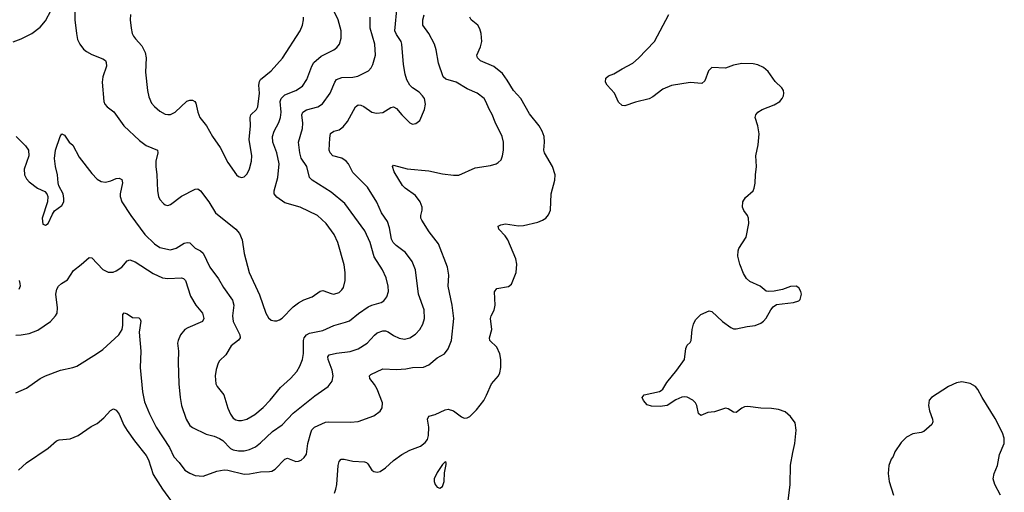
# Model space of a CAD drawing. Header units: inches. Extents: x 884691 to 1028259, y 526745 to 653629.
# Tile 189 of 241: x 980800 to 988042, y 614091 to 617571. Entities that reach past the tile are written whole.
import ezdxf

# ---------------------------------------------------------------- set-up
doc = ezdxf.new("R2010")
doc.units = ezdxf.units.IN
doc.header["$MEASUREMENT"] = 0
doc.layers.add('A9681', color=7, linetype='Continuous')

msp = doc.modelspace()

# ---------------------------------------------------------------- linework, layer by layer
at = {"layer": 'A9681', "color": 6}
for points, elevation in [([(980752.4, 617407.6), (980810, 617429.6), (980890, 617468.8), (980950, 617515.6), (980990, 617562.7), (981030, 617641.5)], 2700), ([(980770, 615248.9), (980810, 615250.4), (980870, 615260.6), (980934.1, 615285.9), (981025.2, 615350), (981063.2, 615390), (981075.8, 615410), (981078.4, 615450), (981066.4, 615550), (981073.4, 615586.6), (981084.7, 615610), (981107.8, 615630), (981150, 615655.9), (981195.4, 615724.7), (981252.1, 615767.9), (981310, 615821.3), (981330, 615817.1), (981410, 615733.1), (981450, 615713.3), (981487.3, 615712.7), (981510, 615721.4), (981550, 615748), (981590, 615796.6), (981610, 615803.2), (981650, 615788.4), (981781.7, 615701.7), (981850, 615671.2), (981890, 615664.6), (981990, 615670.2), (982004.9, 615664.9), (982018.7, 615650), (982055, 615534.9), (982096.2, 615470), (982143.6, 615410), (982153.1, 615370), (982144.7, 615350), (982036.4, 615303.6), (982014.5, 615290), (981982.1, 615250), (981965.4, 615210), (981960.7, 615190), (981968.1, 615130), (981964.7, 615050), (981970.9, 614890), (981978.8, 614790), (981990.3, 614730.3), (982023, 614630), (982050, 614583.7), (982070, 614568.4), (982170, 614518.6), (982230, 614504.8), (982270, 614488.7), (982292.8, 614472.8), (982350, 614413.4), (982370, 614403), (982410, 614395.8), (982450, 614397.5), (982490, 614405.8), (982533.3, 614426.7), (982570, 614455.2), (982659.9, 614539.9), (982731, 614589), (982810, 614674.7), (982970, 614802.2), (983068.7, 614871.3), (983097.1, 614910), (983104.7, 614950), (983097.1, 614990), (983069, 615070), (983066.9, 615090), (983076.8, 615103.2), (983130, 615116.1), (983230, 615128.2), (983290, 615148), (983355.7, 615190), (983410, 615248.9), (983430, 615264.7), (983470, 615279.5), (983490, 615280.2), (983510, 615274.1), (983550, 615244.8), (983590, 615225.2), (983630, 615218.6), (983670, 615228.7), (983710, 615256.4), (983742.8, 615290), (983764.5, 615330), (983776.1, 615370), (983773.9, 615433.9), (983733.5, 615550), (983712, 615730), (983687.2, 615790), (983638.1, 615858.1), (983567.9, 615907.9), (983547.1, 615930), (983535.4, 615955.4), (983519.7, 616039.7), (983504.4, 616084.4), (983460.8, 616150), (983426.5, 616226.5), (983357.3, 616337.3), (983250, 616445.3), (983217.4, 616510), (983201.9, 616530), (983170, 616550.6), (983102.2, 616570), (983082.1, 616590), (983075.1, 616610), (983080.1, 616699.9), (983086.3, 616733.8), (983109.8, 616750), (983150, 616761), (983178.1, 616781.9), (983210, 616822.4), (983269.6, 616930.4), (983290, 616944), (983310, 616941.4), (983330, 616931.2), (983390, 616890.4), (983423.3, 616883.3), (983470, 616888.7), (983530, 616925.9), (983550, 616929.2), (983570, 616916.9), (983610, 616869.7), (983670, 616810.7), (983690, 616801.6), (983714.1, 616805.9), (983742.3, 616830), (983776.2, 616910), (983783.8, 616950), (983776.3, 616990), (983763.6, 617010), (983736.8, 617036.8), (983688.7, 617068.7), (983669.5, 617089.5), (983647.7, 617127.7), (983634.5, 617170), (983622.1, 617242.1), (983610.3, 617390.3), (983605.1, 617410), (983570, 617461.5), (983559.7, 617490), (983576, 617670)], 2500), ([(981206.2, 617650), (981205, 617570), (981216.4, 617470), (981225.3, 617425.3), (981241.5, 617390), (981270, 617354.8), (981290, 617338.1), (981330, 617315.9), (981410, 617282.9), (981429.5, 617270), (981436.3, 617256.3), (981437.7, 617230), (981412.1, 617150), (981406.3, 617110), (981418.9, 616970), (981426.2, 616950), (981443.7, 616930), (981492.4, 616892.4), (981565.5, 616790), (981681.4, 616681.4), (981730, 616645.1), (981813.2, 616610), (981816, 616590), (981800.4, 616530), (981799.7, 616490), (981808.3, 616430), (981812.6, 616310), (981820.2, 616270), (981830, 616247), (981857, 616217), (981870, 616207.8), (981890, 616203.5), (981910, 616210.1), (981990, 616271.9), (982090, 616323.6), (982110, 616324.8), (982130, 616312.3), (982190, 616230.1), (982240.7, 616150), (982389, 616029), (982416.8, 615996.8), (982435.2, 615950), (982450.6, 615850), (982486.8, 615710), (982564.6, 615544.6), (982610, 615410.1), (982630, 615376.8), (982650, 615359.8), (982673.1, 615353.1), (982690, 615353.4), (982710, 615361), (982730, 615373.8), (982810, 615455.9), (982850, 615487.2), (982890, 615508.7), (982950, 615530.6), (983010, 615572.8), (983030, 615577.5), (983090, 615554), (983110, 615551), (983150, 615563.5), (983170, 615582.3), (983180.5, 615599.5), (983194.5, 615650), (983193.2, 615710), (983185.3, 615765.3), (983139.8, 615930), (983112.8, 615990), (983053.7, 616070), (982990, 616130.5), (982861.9, 616190), (982750, 616222.7), (982690, 616263.6), (982671.9, 616290), (982671, 616310), (982699.2, 616410), (982707.3, 616510), (982690.8, 616590), (982662.5, 616670), (982659.5, 616710), (982672, 616750), (982705.3, 616814.7), (982718, 616850), (982723.1, 616890), (982716, 616970), (982721.7, 616990), (982750, 617016.9), (982831.8, 617050), (982878.6, 617081.4), (982911, 617130), (982948.7, 617230), (982964, 617256), (983017.8, 617302.3), (983110.8, 617349.2), (983133.3, 617366.7), (983150.7, 617390), (983164.6, 617435.4), (983163.1, 617490), (983142.9, 617570), (983092.4, 617670)], 2700), ([(980770, 614823), (980850, 614858.3), (980951, 614929), (980990, 614948.6), (981099.3, 614990), (981190, 615010.4), (981218.9, 615021.1), (981365.2, 615110), (981410, 615141.9), (981527.7, 615250), (981553.2, 615290), (981558.5, 615321.5), (981557.5, 615390), (981559.3, 615400.7), (981568.2, 615411.8), (981590, 615405.6), (981630, 615378.1), (981675.4, 615375.4), (981686.6, 615366.6), (981690.5, 615350.5), (981679.5, 615270), (981691, 615130), (981686.1, 615010), (981701.7, 614830), (981718.6, 614758.6), (981754.7, 614670), (981804.1, 614570), (981901.2, 614421.1), (981932.6, 614352.6), (981973.5, 614310), (982015.3, 614255.3), (982050, 614232.3), (982090, 614215.8), (982150, 614211.3), (982250, 614247.3), (982304.2, 614255.8), (982330, 614254.5), (982450, 614225), (982490, 614226.5), (982570, 614241.2), (982636.4, 614243.6), (982653, 614247), (982679, 614261), (982750, 614335.8), (982770, 614343.4), (982830, 614319.5), (982850, 614321.1), (982870, 614329.2), (982892.9, 614347.1), (982908, 614372), (982920.1, 614450), (982940.8, 614530), (982948.8, 614551.2), (982968.7, 614571.3), (983050, 614607.1), (983070, 614610.9), (983232, 614608), (983290, 614612.7), (983404.5, 614655.5), (983451.6, 614688.4), (983465.8, 614714.2), (983468.6, 614750), (983429.3, 614850.7), (983410, 614884.5), (983374.9, 614930), (983373.4, 614950), (983381.7, 614958.3), (983470, 615000.1), (983570, 614995.2), (983638.8, 615001.2), (983690, 615011.2), (983770, 615013.2), (983810, 615030.7), (983870, 615080.7), (983925.2, 615110), (983950, 615147.5), (983975.4, 615210), (983992.3, 615370), (983980.9, 615470), (983950.5, 615610), (983955.4, 615690), (983945.7, 615750), (983879.9, 615919.9), (983810.6, 616010), (983756.3, 616096.3), (983750.7, 616110), (983751.3, 616130), (983760.6, 616170), (983760.4, 616190), (983745.8, 616230), (983710, 616277.1), (983635.2, 616330), (983614.3, 616350), (983553.8, 616450), (983542.5, 616490), (983550, 616499.3), (983650, 616472.9), (983810, 616458.5), (983910, 616437.1), (983990, 616426.7), (984030, 616426.9), (984150, 616480.9), (984261.7, 616498.3), (984303.1, 616510), (984320, 616520), (984339.8, 616540.2), (984351.7, 616568.3), (984357.3, 616610), (984357.5, 616670), (984349.5, 616710), (984295.7, 616815.7), (984274.2, 616874.2), (984251.8, 616911.8), (984229.1, 616970), (984215.2, 616990), (984164.8, 617030), (984090, 617062.5), (984010.3, 617110), (983933.7, 617133.7), (983913.8, 617150), (983879.7, 617250), (983863, 617350), (983849.7, 617390), (983808.5, 617468.5), (983765.7, 617530), (983764.3, 617570), (983773.7, 617606.3)], 2400), ([(980774.1, 616710), (980843, 616643), (980864.2, 616610), (980867.3, 616570), (980832, 616470), (980834.5, 616430), (980850, 616400.7), (980870, 616377), (980930, 616330.8), (980985.5, 616305.5), (980999.3, 616290), (981006.3, 616270), (981003.2, 616230), (980963.7, 616110), (980970, 616066), (980990, 616057.6), (981010, 616071.7), (981040.7, 616139.3), (981056.4, 616163.6), (981110, 616202.4), (981123.2, 616230), (981125, 616255), (981118.3, 616290), (981088, 616348), (981081.5, 616370), (981077.5, 616430), (981062.9, 616490), (981055.9, 616550), (981062.8, 616610), (981096.5, 616710), (981110, 616730.9), (981130, 616720.6), (981164.5, 616670), (981190, 616647.3), (981238, 616558), (981330, 616438.2), (981370, 616396.9), (981399.4, 616379.4), (981430, 616374.2), (981470, 616384.1), (981510, 616400.9), (981530, 616403.7), (981550, 616395), (981556.2, 616370), (981538.5, 616290), (981538.2, 616270), (981550.5, 616230), (981617.1, 616130), (981720.6, 615990), (981790, 615921), (981830, 615895), (981910, 615877.8), (981950, 615889), (982010, 615926), (982031.5, 615931.5), (982050, 615927.6), (982090, 615890.1), (982130, 615869.1), (982150, 615853.2), (982196.9, 615750), (982262.1, 615662.1), (982298.7, 615598.7), (982365.4, 615505.3), (982374.6, 615470), (982363.7, 615390), (982368.9, 615350), (982418.9, 615250), (982420.6, 615230), (982409.2, 615210.8), (982354.3, 615170), (982316, 615104), (982270, 615058.8), (982258.6, 615041.4), (982243.5, 614996.5), (982236.3, 614950), (982243.4, 614890), (982252, 614870), (982300.2, 614810), (982330, 614710), (982350, 614666.8), (982370, 614638.1), (982390, 614624.1), (982410, 614619.1), (982430, 614619.2), (982470, 614628.9), (982530, 614665.3), (982590, 614716.7), (982640.9, 614770), (982717.2, 614862.8), (982792.4, 614930), (982839, 614981), (982860.4, 615019.6), (982879.5, 615070), (982886.8, 615113.2), (982888.3, 615210), (982892.8, 615230), (982908.2, 615251.8), (982930, 615262.4), (983030, 615282.7), (983110, 615320.5), (983197, 615343), (983225.3, 615354.7), (983291.8, 615408.2), (983363.1, 615456.9), (983390, 615469.4), (983458.7, 615490), (983478.2, 615501.8), (983500.5, 615530), (983511.2, 615570), (983509.9, 615610.1), (983495.7, 615670), (983467.8, 615730), (983406.3, 615826.3), (983377.3, 615930), (983337.8, 616017.8), (983190, 616217.8), (983090, 616300.1), (982951.5, 616390), (982932.2, 616410), (982912.2, 616490), (982870.8, 616550.9), (982859.2, 616590), (982851.4, 616670), (982879.1, 616770), (982881.8, 616810), (982875.4, 616870), (982882.5, 616890), (982910, 616906.3), (982991.5, 616928.5), (983027.8, 616952.2), (983084.3, 617030), (983116.6, 617110), (983130, 617130.7), (983170, 617145.7), (983250, 617148.1), (983285.7, 617154.3), (983364.8, 617195.2), (983383.8, 617216.2), (983397.8, 617242.2), (983415.5, 617310), (983411.1, 617390), (983376.6, 617510), (983376.7, 617590)], 2600), ([(981615.3, 617610), (981612.9, 617570), (981618.3, 617510), (981627.6, 617470), (981637.8, 617450), (981650.9, 617430), (981698.7, 617378.7), (981722.8, 617330), (981728.6, 617290), (981725.6, 617185.6), (981740.6, 617050), (981750, 617002.9), (981770, 616957.3), (981790, 616931.8), (981830, 616897.4), (981870, 616875.1), (981890, 616872.2), (981910, 616874), (981943.8, 616890), (982030, 616970.2), (982050, 616978.3), (982070, 616979.5), (982087.8, 616967.8), (982095.4, 616955.4), (982109.5, 616890), (982125, 616850), (982173, 616790), (982216.8, 616710), (982274.2, 616630), (982330, 616520.5), (982394.1, 616430), (982410, 616417.5), (982430, 616410.1), (982450, 616414.8), (982470, 616433.1), (982479.9, 616450), (982490, 616472.9), (982503.8, 616530), (982505.9, 616570), (982486.3, 616690), (982497.5, 616790), (982494.9, 616850), (982498.9, 616870), (982540.6, 616910), (982551.9, 616930), (982564.6, 617030), (982559.1, 617090), (982563.1, 617116.9), (982572, 617130), (982650, 617193.5), (982732.7, 617287.3), (982861.8, 617490), (982879.7, 617530), (982887.9, 617570), (982886.6, 617590)], 2800), ([(983115.1, 614084.9), (983124.8, 614115.2), (983132.1, 614150), (983142.8, 614290), (983150, 614318), (983165, 614335), (983185.2, 614334.8), (983250, 614319.6), (983334.7, 614314.7), (983349.7, 614309.7), (983360.2, 614300.2), (983390, 614254.8), (983404.6, 614244.6), (983430, 614239.3), (983450, 614245.1), (983490, 614271.6), (983550, 614326), (983610, 614371), (983670, 614402.5), (983747.6, 614432.4), (983782.6, 614457.4), (983798.9, 614481.1), (983806.5, 614510), (983808.7, 614570), (983799.4, 614630), (983808.6, 614651.4), (983855, 614665), (983930, 614699.2), (983950, 614703.2), (983990, 614691.4), (984050, 614646.2), (984070, 614638.4), (984090, 614638.9), (984110.7, 614649.3), (984160.2, 614699.8), (984213.1, 614766.9), (984234.2, 614805.8), (984269.1, 614890), (984321.7, 614950), (984332.3, 614970), (984338.8, 615010), (984338.7, 615070), (984331.8, 615110), (984310, 615161.3), (984257.5, 615210), (984254.4, 615230), (984272.9, 615290), (984263, 615370), (984268.4, 615391.6), (984288.3, 615431.7), (984297.9, 615470), (984292.2, 615567.8), (984310, 615591.8), (984394.2, 615605.8), (984416.7, 615623.3), (984450.5, 615709.5), (984456.4, 615770), (984449.2, 615810), (984389.2, 615950), (984370, 615979.9), (984322.9, 616030), (984319.7, 616050), (984339.2, 616060.7), (984372.3, 616067.7), (984467.7, 616052.3), (984504.2, 616055.8), (984610, 616079.6), (984645.5, 616094.5), (984670, 616111), (984690, 616133.8), (984703.1, 616170), (984709.1, 616290), (984735, 616390), (984737.5, 616430), (984718.4, 616490), (984660.2, 616590), (984655.5, 616610), (984660.5, 616670), (984657.7, 616710), (984642.9, 616750), (984620.1, 616790), (984550, 616877.6), (984485.6, 616990), (984431, 617050), (984386.3, 617126.3), (984350, 617173.9), (984287.2, 617227.2), (984188.3, 617268.3), (984166.7, 617290), (984163.1, 617310), (984188.4, 617371.6), (984197.6, 617410), (984193.2, 617470), (984184.3, 617504.3), (984170, 617529.9), (984121.2, 617570), (984110.5, 617590)], 2300), ([(986448.6, 614010), (986465.8, 614150), (986469, 614291), (986485.3, 614385.3), (986501.8, 614450), (986511.7, 614550), (986503.3, 614603.3), (986469.8, 614650), (986430, 614682.8), (986380.4, 614700.4), (986330, 614707.7), (986249.9, 614709.9), (986155.9, 614724.1), (986130, 614720.3), (986110, 614710.9), (986070, 614678), (986050, 614681.7), (986010, 614706), (985990, 614710.5), (985910, 614684.8), (985861.8, 614678.2), (985810, 614658), (985792, 614672), (985779.3, 614730), (985769.9, 614750), (985750.6, 614770.6), (985710, 614790.8), (985690, 614794.1), (985669, 614791), (985626.5, 614773.5), (985563.1, 614730), (985510, 614722.6), (985445.9, 614725.9), (985416.1, 614736.1), (985388.2, 614768.2), (985378, 614790), (985394, 614810), (985505.8, 614834.2), (985518.7, 614841.3), (985529.6, 614850.4), (985559.5, 614900.5), (985634, 614990), (985689.5, 615070), (985698.7, 615150), (985710, 615174.8), (985730, 615193.4), (985739.7, 615210), (985745.1, 615290), (985755.1, 615330), (985770, 615360.7), (985810, 615400.7), (985870, 615427.3), (985890, 615423), (985969.5, 615349.5), (986030, 615304.6), (986050, 615295.3), (986070, 615294), (986150, 615312.4), (986210, 615320.5), (986250, 615338), (986270, 615350.6), (986290, 615373.4), (986324.4, 615435.6), (986341.8, 615458.2), (986366.2, 615473.8), (986491.7, 615488.3), (986530, 615500.7), (986539.3, 615510), (986549.4, 615550), (986546, 615570), (986530, 615597.2), (986510, 615609.2), (986470, 615606.6), (986410, 615584.5), (986350, 615572.3), (986310, 615569.5), (986290, 615572.3), (986246, 615610), (986170, 615644.7), (986145.8, 615665.8), (986123.1, 615703.1), (986096.5, 615770), (986080.6, 615830), (986083.7, 615870), (986090, 615886.4), (986142, 615970), (986163, 616070), (986161.1, 616110), (986153.7, 616130), (986127.1, 616167.2), (986117.1, 616190), (986118.7, 616230), (986137.9, 616262.1), (986194, 616310), (986202.2, 616330), (986208.7, 616368.7), (986210.8, 616430), (986218.9, 616490), (986214.9, 616570), (986231.8, 616650), (986239.7, 616730), (986229.8, 616790), (986209.8, 616850), (986213.7, 616870), (986229.7, 616890), (986261.3, 616910), (986350, 616944.3), (986390, 616968.7), (986408.3, 616990), (986417.8, 617010), (986420.4, 617030), (986416.9, 617050), (986406, 617070), (986356.2, 617116.2), (986304.5, 617190), (986270, 617220.1), (986230, 617237.7), (986194.6, 617245.4), (986111.7, 617248.3), (986050, 617237.4), (985990, 617213.4), (985890, 617219.1), (985865.1, 617194.9), (985838.5, 617121.5), (985818.2, 617101.8), (985730, 617109.8), (985594.4, 617085.6), (985530, 617059.1), (985457.8, 617002.2), (985430, 616988), (985330, 616965), (985250, 616938), (985230, 616938.4), (985204.2, 616964.2), (985175.1, 617030), (985120.1, 617090), (985109, 617110), (985110, 617139.6), (985130, 617158.9), (985170, 617172.5), (985229.9, 617210.1), (985310, 617251.7), (985350, 617287.2), (985469.2, 617410), (985573.3, 617610)], 2200), ([(980796.7, 615650), (980801.4, 615630), (980802.7, 615610), (980794.4, 615585.6)], 2500), ([(988013.2, 614070), (987972.2, 614150), (987961, 614190), (987966.2, 614230), (987990.6, 614290), (988007.2, 614370), (988040.9, 614450), (988041.8, 614490), (988029.2, 614530), (987975.2, 614635.2), (987878.6, 614790), (987848.2, 614848.2), (987830, 614871.5), (987790, 614892.5), (987730, 614904.6), (987690, 614898.6), (987630.2, 614870), (987507.3, 614790), (987490.1, 614769.9), (987483.1, 614730), (987491.3, 614691.3), (987513.8, 614630), (987515.6, 614610), (987509.1, 614590), (987450, 614538.8), (987430, 614530.8), (987370, 614521.8), (987323.5, 614496.5), (987282, 614458), (987235.8, 614390), (987224.1, 614355.9), (987210, 614335.3), (987191.3, 614288.7), (987188.3, 614230), (987195.8, 614170), (987227.1, 614070)], 2200), ([(980790, 614255.3), (980850.7, 614309.3), (981010, 614416.3), (981070, 614470.2), (981090, 614478), (981170, 614485), (981230, 614510.1), (981325, 614575), (981370, 614597.2), (981419.6, 614640.4), (981467.2, 614692.8), (981490, 614705.2), (981510, 614695.4), (981530, 614668), (981565.9, 614585.9), (981590, 614546.2), (981643.8, 614470), (981730, 614363.2), (981746, 614330), (981782.3, 614222.3), (981850, 614113.5), (981936.4, 613996.4)], 2300)]:
    msp.add_lwpolyline(points, dxfattribs=dict(at, elevation=elevation))
at = {"layer": 'A9681', "color": 6, "elevation": 2300}
msp.add_lwpolyline([(983930, 614317), (983910, 614297), (983870, 614237.3), (983847, 614190), (983847.4, 614170), (983854.9, 614150), (983870, 614130.3), (983890, 614122.7), (983910, 614133), (983922.2, 614170), (983924.4, 614235.6), (983937.1, 614297.1), (983937, 614310)], close=True, dxfattribs=at)

doc.saveas('drawing.dxf')
